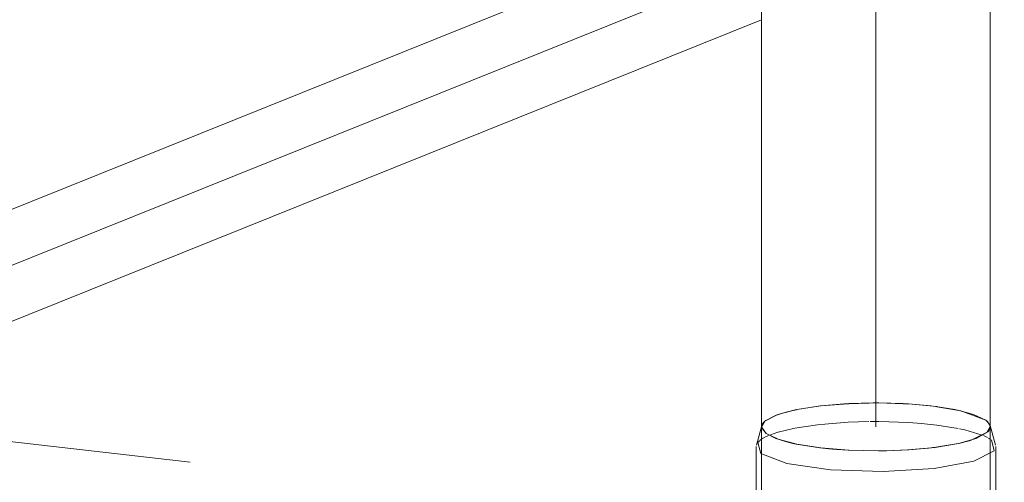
# Model space of a CAD drawing. Header units: millimetres. Extents: x -121 to 34184, y -147 to 33428.
# Tile 183 of 256: x 30823 to 31297, y 2492 to 2715. Entities that reach past the tile are written whole.
import ezdxf

# ---------------------------------------------------------------- set-up
doc = ezdxf.new("R2010")
doc.units = ezdxf.units.MM
doc.linetypes.add('ADSK_Осевая', pattern=[700, 500, -100, 0, -100])
doc.linetypes.add('ADSK_Скрыто', pattern=[300, 150, -150])
for name, color, linetype, lineweight in [('G-____-____-SYMB', 111, 'ADSK_Скрыто', 20), ('P-PIPE-____-CNTR', 3, 'ADSK_Осевая', 20), ('P-PIPE-____-OTLN', 3, 'Continuous', 20)]:
    doc.layers.add(name, color=color, linetype=linetype, lineweight=lineweight)

# ---------------------------------------------------------------- blocks, each defined once
blk = doc.blocks.new('ADSK_ППР_Отвод канализационный_Составной - Отвод раструбный-V28-_3D_ копия 1 копия 1')
at = {"layer": 'P-PIPE-____-OTLN', "color": 9}
for p, q in [((52362.59, 2529.92), (52349.63, 2528.86)), ((52391.61, 2529.79), (52377.45, 2530.26)), ((52328.13, 2524.43), (52322.51, 2521.45)), ((52349.21, 2528.81), (52337.16, 2526.91)), ((52415.92, 2526.67), (52405.37, 2528.48)), ((52429.7, 2521.24), (52428.78, 2521.99)), ((52429.79, 2521.14), (52428.78, 2521.99)), ((52430.9, 2519.42), (52429.72, 2521.22)), ((52430.98, 2519.02), (52429.81, 2521.12)), ((52320.99, 2518.74), (52323.2, 2515.54)), ((52323.2, 2515.54), (52327.78, 2513.23)), ((52422.05, 2512.48), (52429.84, 2516.43)), ((52319.17, 2511.25), (52319.99, 2512.09)), ((52327.78, 2513.22), (52333.6, 2511.43)), ((52336.06, 2510.85), (52337.56, 2510.53)), ((52337.56, 2510.53), (52348.96, 2508.75)), ((52404.85, 2508.97), (52416.52, 2510.99)), ((52416.52, 2510.99), (52419.61, 2511.76)), ((52348.96, 2508.75), (52353.36, 2508.28)), ((52357.25, 2507.95), (52362.72, 2507.6)), ((52362.72, 2507.6), (52377.18, 2507.26)), ((52377.18, 2507.26), (52378.53, 2507.27)), ((52378.56, 2507.27), (52381, 2507.31)), ((52381.05, 2507.31), (52391.8, 2507.75)), ((52391.8, 2507.75), (52401.2, 2508.54)), ((52403.42, 2508.79), (52404.85, 2508.97))]:
    blk.add_line(p, q, dxfattribs=at)
at = {"layer": 'P-PIPE-____-OTLN', "color": 22}
for p, q in [((52321.08, 2519.42), (52318.48, 2509.96)), ((52433.49, 2509.96), (52430.9, 2519.42)), ((52320.99, 2518.76), (52320.99, 2454.04)), ((52430.99, 2454.04), (52430.99, 2518.76)), ((52320.7, 2505.9), (52319.17, 2511.25)), ((52318.39, 2509.27), (52318.39, 2474.07)), ((52401.2, 2508.54), (52402.77, 2508.72)), ((52433.59, 2474.07), (52433.59, 2509.27))]:
    blk.add_line(p, q, dxfattribs=at)
at = {"layer": 'P-PIPE-____-OTLN', "color": 10}
for p, q in [((52337.05, 2518.15), (52347.85, 2519.78)), ((52347.94, 2519.79), (52349.11, 2519.93)), ((52349.5, 2519.97), (52362.58, 2520.99)), ((52362.66, 2520.99), (52372.55, 2521.3)), ((52373.21, 2521.3), (52377.32, 2521.31)), ((52377.4, 2521.31), (52391.63, 2520.87)), ((52405.3, 2519.64), (52415.51, 2518.04)), ((52325.37, 2515.02), (52328.89, 2516.21)), ((52328.97, 2516.23), (52337.01, 2518.14)), ((52320.19, 2512.26), (52320.68, 2512.64)), ((52321.31, 2513.06), (52321.83, 2513.37)), ((52322, 2513.47), (52324.26, 2514.57)), ((52427.68, 2514.59), (52429.61, 2513.67)), ((52430.12, 2513.39), (52430.61, 2513.1)), ((52430.61, 2513.1), (52431.09, 2512.78))]:
    blk.add_line(p, q, dxfattribs=at)
at = {"layer": 'P-PIPE-____-OTLN', "color": 9}
for points in [[(52349.44, 2528.83, 0), (52347.43, 2528.59, 0), (52337.88, 2527.05, 0)], [(52362.89, 2529.93, 0), (52360.57, 2529.8, 0), (52349.54, 2528.85, 0)], [(52377.32, 2530.26, 0), (52372.7, 2530.24, 0), (52362.72, 2529.92, 0)], [(52377.23, 2530.26, 0), (52374.76, 2530.26, 0), (52363.01, 2529.94, 0)], [(52391.49, 2529.8, 0), (52389.03, 2529.93, 0), (52377.36, 2530.26, 0)], [(52404.7, 2528.57, 0), (52402.42, 2528.85, 0), (52391.61, 2529.79, 0)], [(52405.28, 2528.5, 0), (52396.85, 2529.4, 0), (52391.72, 2529.78, 0)], [(52328.79, 2524.66, 0), (52327.75, 2524.29, 0), (52323.01, 2521.85, 0)], [(52337.09, 2526.89, 0), (52331.02, 2525.38, 0), (52328.18, 2524.45, 0)], [(52337.81, 2527.04, 0), (52336.24, 2526.71, 0), (52328.82, 2524.68, 0)], [(52415.94, 2526.67, 0), (52414, 2527.07, 0), (52404.79, 2528.56, 0)], [(52428.78, 2521.99, 0), (52416.86, 2526.46, 0), (52415.97, 2526.66, 0)], [(52428.78, 2521.99, 0), (52422.99, 2524.73, 0), (52416.01, 2526.65, 0)], [(52323, 2521.84, 0), (52322.56, 2521.49, 0), (52320.99, 2518.78, 0)], [(52322.51, 2521.44, 0), (52321.73, 2520.65, 0), (52320.99, 2518.76, 0)]]:
    blk.add_polyline3d(points, dxfattribs=at)
at = {"layer": 'P-PIPE-____-OTLN', "color": 10}
for points in [[(52391.7, 2520.86, 0), (52397.84, 2520.42, 0), (52405.25, 2519.65, 0)], [(52416.21, 2517.9, 0), (52418.8, 2517.33, 0), (52427.12, 2514.82, 0)]]:
    blk.add_polyline3d(points, dxfattribs=at)
at = {"layer": 'P-PIPE-____-OTLN', "color": 22}
for points in [[(52320.99, 2518.76, 0), (52321, 2518.5, 0), (52323.2, 2515.54, 0)], [(52323.2, 2515.54, 0), (52328.99, 2512.79, 0), (52337.98, 2510.45, 0), (52349.56, 2508.68, 0), (52362.95, 2507.59, 0), (52377.22, 2507.26, 0), (52378.56, 2507.27, 0)], [(52381, 2507.31, 0), (52391.41, 2507.72, 0), (52404.55, 2508.93, 0), (52415.74, 2510.81, 0), (52424.22, 2513.24, 0), (52429.42, 2516.03, 0), (52430.98, 2519.02, 0)], [(52429.84, 2516.43, 0), (52430.25, 2516.88, 0), (52430.99, 2518.76, 0)], [(52431.52, 2512.48, 0), (52432.81, 2507.3, 0), (52423.09, 2502.34, 0), (52404.04, 2498.75, 0), (52379.43, 2497.25, 0), (52354.14, 2498.13, 0), (52333.18, 2501.21, 0), (52320.7, 2505.9, 0)], [(52333.6, 2511.43, 0), (52335.11, 2511.07, 0), (52336.06, 2510.85, 0)], [(52419.61, 2511.76, 0), (52420.96, 2512.14, 0), (52422.05, 2512.48, 0)], [(52353.36, 2508.28, 0), (52355.13, 2508.12, 0), (52357.25, 2507.95, 0)], [(52378.53, 2507.27, 0), (52379.28, 2507.28, 0), (52381.05, 2507.31, 0)]]:
    blk.add_polyline3d(points, dxfattribs=at)

msp = doc.modelspace()

# ---------------------------------------------------------------- linework, layer by layer
at = {"layer": 'G-____-____-SYMB'}
msp.add_line((34183.89, 2126.13), (27503.96, 2891.4), dxfattribs=at)
at = {"layer": 'P-PIPE-____-CNTR', "color": 9}
for p, q in [((31235.15, 4994.29), (31235.16, 2518.76)), ((31235.15, 4994.29), (31235.16, 2518.76)), ((31180.17, 2741.42), (30372.23, 2416.61)), ((31180.17, 2741.42), (30372.23, 2416.61))]:
    msp.add_line(p, q, dxfattribs=at)
at = {"layer": 'P-PIPE-____-OTLN', "color": 22}
for p, q in [((31180.15, 5005.82), (31180.16, 2518.76)), ((31290.16, 2518.76), (31290.15, 5005.82)), ((31180.17, 2768.37), (30343.21, 2431.88)), ((30361.86, 2385.49), (31180.17, 2714.48)), ((31188.15, 2512.79), (31182.36, 2515.54)), ((31192.81, 2511.42), (31188.15, 2512.79)), ((31195.2, 2510.86), (31192.81, 2511.42)), ((31197.15, 2510.45), (31195.21, 2510.86)), ((31208.73, 2508.68), (31197.15, 2510.45)), ((31274.91, 2510.81), (31263.72, 2508.93)), ((31283.39, 2513.24), (31274.91, 2510.81)), ((31212.64, 2508.27), (31208.73, 2508.68)), ((31216.41, 2507.95), (31212.64, 2508.27)), ((31222.11, 2507.59), (31216.42, 2507.95)), ((31236.39, 2507.26), (31222.11, 2507.59)), ((31237.72, 2507.27), (31236.39, 2507.26)), ((31250.58, 2507.72), (31240.17, 2507.31)), ((31260.41, 2508.55), (31250.58, 2507.72)), ((31262.56, 2508.79), (31260.41, 2508.55)), ((31263.72, 2508.93), (31262.57, 2508.79))]:
    msp.add_line(p, q, dxfattribs=at)
at = {"layer": 'P-PIPE-____-OTLN', "color": 9}
for p, q in [((31250.76, 2529.79), (31261.58, 2528.85)), ((31261.58, 2528.85), (31263.91, 2528.56)), ((31182.18, 2521.85), (31186.92, 2524.29)), ((31186.92, 2524.29), (31187.98, 2524.67)), ((31188.02, 2524.69), (31189.17, 2525.07)), ((31189.17, 2525.07), (31191.53, 2525.76)), ((31180.16, 2518.78), (31180.63, 2520.26)), ((31180.63, 2520.26), (31181.12, 2520.9)), ((31288.97, 2521.14), (31290.14, 2519.02)), ((31240.17, 2507.31), (31237.72, 2507.27))]:
    msp.add_line(p, q, dxfattribs=at)
for points in [[(31197.05, 2527.05, 0), (31206.6, 2528.59, 0), (31208.61, 2528.83, 0)], [(31208.71, 2528.85, 0), (31219.74, 2529.8, 0), (31222.05, 2529.93, 0)], [(31222.18, 2529.94, 0), (31233.92, 2530.26, 0), (31236.39, 2530.26, 0)], [(31236.53, 2530.26, 0), (31248.2, 2529.94, 0), (31250.64, 2529.8, 0)], [(31191.53, 2525.76, 0), (31195.4, 2526.71, 0), (31196.98, 2527.04, 0)], [(31264, 2528.55, 0), (31273.17, 2527.07, 0), (31275.11, 2526.67, 0)], [(31275.18, 2526.65, 0), (31282.16, 2524.73, 0), (31287.95, 2521.99, 0), (31288.95, 2521.15, 0)], [(31181.12, 2520.9, 0), (31181.73, 2521.49, 0), (31182.17, 2521.84, 0)]]:
    msp.add_polyline3d(points, dxfattribs=at)
at = {"layer": 'P-PIPE-____-OTLN', "color": 22}
for points in [[(31182.36, 2515.54, 0), (31180.17, 2518.5, 0), (31180.16, 2518.76, 0)], [(31290.14, 2519.02, 0), (31288.59, 2516.03, 0), (31283.39, 2513.24, 0)]]:
    msp.add_polyline3d(points, dxfattribs=at)

# ---------------------------------------------------------------- block references
at = {"layer": 'P-PIPE-____-OTLN', "color": 9}
msp.add_blockref('ADSK_ППР_Отвод канализационный_Составной - Отвод раструбный-V28-_3D_ копия 1 копия 1', (-21140.83, 0), dxfattribs=at)

doc.saveas('drawing.dxf')
